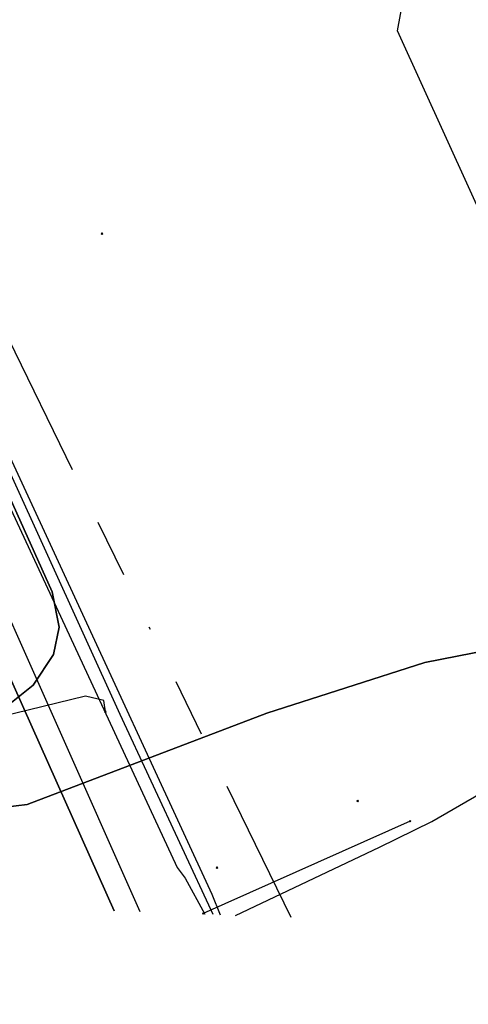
# Model space of a CAD drawing. Header units: metres. Extents: x 253430 to 254090, y 592748 to 593165.
# Tile 68 of 146: x 253863 to 253879, y 592749 to 592783. Entities that reach past the tile are written whole.
import ezdxf
from ezdxf.lldxf.tags import DXFTag

# ---------------------------------------------------------------- set-up
doc = ezdxf.new("R2010")
doc.units = ezdxf.units.M
doc.linetypes.add('RI-OVERIG-SO', pattern=[17, 5, -2, 2, -2, 0, -2, 2, -2])
for name, color, linetype in [('B-WE-KL-DATA_DUCT-G', 90, 'Continuous'), ('B-WE-KL-DATA_KABELBED-G', 90, 'Continuous'), ('B-WE-KL-ET_LS-G', 190, 'KL-LS-SO'), ('B-WE-KL-ET_LS_DUCT-G', 190, 'Continuous'), ('B-WE-KL-ET_LS_KABELBED-G', 190, 'Continuous'), ('B-WE-KL-ET_LS_MANTELBUIS-G', 190, 'Continuous'), ('B-WE-KL-ET_MS-G', 130, 'KL-MS-SO'), ('B-WE-KL-ET_MS_DUCT-G', 130, 'Continuous'), ('B-WE-KL-ET_MS_KABELBED-G', 130, 'Continuous'), ('B-WE-KL-ET_MS_MANTELBUIS-G', 130, 'Continuous'), ('B-WE-KL-GAS_LD-G', 50, 'KL-GAS_LD-SO'), ('B-WE-KL-GAS_LD_HULPSTUK-S', 50, 'Continuous'), ('B-WE-KL-WATER-G', 170, 'KL-WATER-SO'), ('B-WE-OG-INFO-G', 7, 'Continuous'), ('B-WE-RI-VRIJVERVAL-G', 210, 'RI-OVERIG-SO'), ('B-WE-RI-VRIJVERVAL_HULPSTUK-S', 210, 'Continuous'), ('V-WE-KL-WATER-G', 170, 'V-KL-WATER-SO'), ('V-WE-KL-WATER_HULPSTUK-S', 170, 'Continuous')]:
    doc.layers.add(name, color=color, linetype=linetype)
doc.styles.add('NLCS-ISO', font='txt')
doc.styles.get("Standard").update_dxf_attribs({"font": 'simplex.shx'})
tags = doc.linetypes.add('KL-GAS_LD-SO', pattern='A,4,-1,[69,NLCS.SHX,S=0.5,R=0,X=0,Y=0],-1,4,-1,["L",Standard,S=1,R=0,X=0.25,Y=-0.5],-2', length=13).pattern_tags.tags
tags[18] = DXFTag(74, 10)
tags = doc.linetypes.add('KL-LS-SO', pattern='A,4,-1,[103,NLCS.SHX,S=0.75,R=0,X=0,Y=0],-1,4,-1,["L",Standard,S=1,R=0,X=0,Y=-0.5],-2', length=13).pattern_tags.tags
tags[18] = DXFTag(74, 10)
tags = doc.linetypes.add('KL-MS-SO', pattern='A,4,-1,[103,NLCS.SHX,S=0.75,R=0,X=0,Y=0],-1,4,-1,["M",Standard,S=1,R=0,X=0,Y=-0.5],-2', length=13).pattern_tags.tags
tags[18] = DXFTag(74, 10)
doc.linetypes.add('KL-WATER-SO', pattern='A,7,-0.5,[168,NLCS.SHX,S=0.75,R=0,X=0.75,Y=0],-2', length=9.5)
doc.linetypes.add('V-KL-WATER-SO', pattern='A,3.5,[24,NLCS.SHX,S=0.5,R=0,X=0,Y=0],3.5,-0.5,[168,NLCS.SHX,S=0.75,R=0,X=0.75,Y=0],-2', length=9.5)

# ---------------------------------------------------------------- blocks, each defined once
blk = doc.blocks.new('SKL-WTB_HULP_OVERIG-SO')
at = {"color": 0, "linetype": 'ByBlock', "lineweight": 18}
for points in [[(-0.14, 0.14), (0.14, -0.14)], [(0.14, 0.14), (-0.14, -0.14)]]:
    blk.add_lwpolyline(points, dxfattribs=at)
at = {"color": 0, "linetype": 'ByBlock', "lineweight": 18, "style": 'NLCS-ISO', "flags": 1}
for tag, p in [('TYPE', (1.5, 0)), ('LABEL', (1.5, -1.5)), ('OMSCHRIJVING', (1.5, -3))]:
    blk.add_attdef(tag, p, '', height=1, dxfattribs=at)
blk = doc.blocks.new('SRI-HULP_OVERIG-SO')
at = {"color": 0, "linetype": 'ByBlock', "lineweight": 18}
for points in [[(-0.14, 0.14), (0.14, -0.14)], [(0.14, 0.14), (-0.14, -0.14)]]:
    blk.add_lwpolyline(points, dxfattribs=at)
at = {"color": 0, "linetype": 'ByBlock', "lineweight": 18, "style": 'NLCS-ISO', "flags": 1}
for tag, p in [('TYPE', (1.5, 0)), ('LABEL', (1.5, -1.5)), ('OMSCHRIJVING', (1.5, -3))]:
    blk.add_attdef(tag, p, '', height=1, dxfattribs=at)

msp = doc.modelspace()

# ---------------------------------------------------------------- linework, layer by layer
at = {"layer": 'B-WE-KL-DATA_DUCT-G'}
msp.add_lwpolyline([(253849.274, 592781.71), (253853.269, 592781.287), (253855.374, 592780.682), (253857.184, 592779.58), (253858.361, 592778.197), (253859.183, 592776.708), (253870.02, 592753.263), (253870.315, 592752.555)], dxfattribs=at)
at = {"layer": 'B-WE-KL-DATA_KABELBED-G'}
msp.add_lwpolyline([(253849.274, 592781.71), (253853.269, 592781.287), (253855.374, 592780.682), (253857.184, 592779.58), (253858.361, 592778.197), (253859.183, 592776.708), (253870.02, 592753.263), (253870.315, 592752.555)], dxfattribs=at)
at = {"layer": 'B-WE-KL-ET_LS-G'}
for points in [[(253794.246, 592800.045), (253793.482, 592795.409), (253793.05, 592790.288), (253800.496, 592788.43), (253799.791, 592783.226), (253841.574, 592777.581), (253845.892, 592776.994), (253847.498, 592776.81), (253855.067, 592775.754), (253856.448, 592775.567), (253866.675, 592752.695)], [(253866.675, 592752.695), (253856.448, 592775.567), (253855.067, 592775.754), (253847.498, 592776.81), (253845.892, 592776.994), (253847.077, 592782.695), (253847.837, 592787.972), (253848.305, 592791.288)], [(253844.866, 592781.841), (253845.856, 592781.705), (253846.964, 592781.543), (253851.756, 592780.987), (253853.524, 592780.708), (253854.446, 592780.501), (253855.322, 592780.162), (253856.001, 592779.735), (253856.675, 592779.127), (253857.367, 592778.387), (253857.905, 592777.566), (253858.364, 592776.726), (253868.832, 592754.178), (253869.106, 592753.808), (253869.781, 592752.576)], [(253848.993, 592781.308), (253851.756, 592780.987), (253853.524, 592780.708), (253854.446, 592780.501), (253855.322, 592780.162), (253856.001, 592779.735), (253856.675, 592779.127), (253857.367, 592778.387), (253857.905, 592777.566), (253858.364, 592776.726), (253868.832, 592754.178), (253869.106, 592753.808), (253869.781, 592752.576)], [(253870.834, 592752.536), (253875.775, 592754.873), (253877.582, 592755.759), (253882.846, 592758.806), (253888.637, 592762.025), (253889.901, 592762.603), (253890.565, 592763.019), (253892.727, 592763.708), (253893.651, 592764.108), (253895.133, 592764.815), (253896.543, 592765.512), (253898.162, 592766.277), (253900.368, 592767.119), (253901.521, 592767.33), (253903.061, 592767.481), (253930.568, 592761.422), (253931.575, 592761.126), (253932.077, 592760.601), (253932.289, 592760.339), (253932.308, 592759.972), (253932.274, 592758.836)]]:
    msp.add_lwpolyline(points, dxfattribs=at)
at = {"layer": 'B-WE-KL-ET_LS_DUCT-G'}
msp.add_lwpolyline([(253870.834, 592752.536), (253875.775, 592754.873)], dxfattribs=at)
at = {"layer": 'B-WE-KL-ET_LS_KABELBED-G'}
for points in [[(253848.993, 592781.308), (253851.756, 592780.987), (253853.524, 592780.708), (253854.446, 592780.501), (253855.322, 592780.162), (253856.001, 592779.735), (253856.675, 592779.127), (253857.367, 592778.387), (253857.905, 592777.566), (253858.364, 592776.726), (253868.832, 592754.178), (253869.106, 592753.808), (253869.781, 592752.576)], [(253845.892, 592776.994), (253847.498, 592776.81), (253855.067, 592775.754), (253856.448, 592775.567), (253866.675, 592752.695)], [(253875.775, 592754.873), (253877.582, 592755.759), (253882.846, 592758.806)], [(253870.834, 592752.536), (253875.775, 592754.873)]]:
    msp.add_lwpolyline(points, dxfattribs=at)
at = {"layer": 'B-WE-KL-ET_LS_MANTELBUIS-G'}
msp.add_lwpolyline([(253870.834, 592752.536), (253875.775, 592754.873)], dxfattribs=at)
at = {"layer": 'B-WE-KL-ET_MS-G'}
for points in [[(253858.871, 592776.264), (253864.541, 592763.647), (253864.781, 592762.438), (253864.589, 592761.499), (253863.896, 592760.437), (253862.387, 592759.25)], [(253862.387, 592759.25), (253863.896, 592760.437), (253864.589, 592761.499), (253864.781, 592762.438), (253864.541, 592763.647), (253858.871, 592776.264)], [(253858.871, 592776.264), (253864.541, 592763.647), (253864.781, 592762.438), (253864.589, 592761.499), (253863.896, 592760.437), (253862.387, 592759.25)], [(253862.387, 592759.25), (253863.896, 592760.437), (253864.589, 592761.499), (253864.781, 592762.438), (253864.541, 592763.647), (253858.871, 592776.264)], [(253858.871, 592776.264), (253864.541, 592763.647), (253864.781, 592762.438), (253864.589, 592761.499), (253863.896, 592760.437), (253862.387, 592759.25)], [(253862.387, 592759.25), (253863.896, 592760.437), (253864.589, 592761.499), (253864.781, 592762.438), (253864.541, 592763.647), (253858.871, 592776.264)], [(253862.927, 592756.249), (253863.689, 592756.345), (253871.913, 592759.482), (253877.332, 592761.221), (253887.79, 592763.267), (253894.533, 592764.317), (253903.658, 592764.576), (253912.685, 592764.456), (253927.721, 592761.707), (253954.362, 592754.672), (253972.456, 592749.48)], [(253972.456, 592749.48), (253954.362, 592754.672), (253927.721, 592761.707), (253912.685, 592764.456), (253903.658, 592764.576), (253894.533, 592764.317), (253887.79, 592763.267), (253877.332, 592761.221), (253871.913, 592759.482), (253863.689, 592756.345), (253862.927, 592756.249)], [(253862.927, 592756.249), (253863.689, 592756.345), (253871.913, 592759.482), (253877.332, 592761.221), (253887.79, 592763.267), (253894.533, 592764.317), (253903.658, 592764.576), (253912.685, 592764.456), (253927.721, 592761.707), (253954.362, 592754.672), (253972.456, 592749.48)], [(253972.456, 592749.48), (253954.362, 592754.672), (253927.721, 592761.707), (253912.685, 592764.456), (253903.658, 592764.576), (253894.533, 592764.317), (253887.79, 592763.267), (253877.332, 592761.221), (253871.913, 592759.482), (253863.689, 592756.345), (253862.927, 592756.249)], [(253862.927, 592756.249), (253863.689, 592756.345), (253871.913, 592759.482), (253877.332, 592761.221), (253887.79, 592763.267), (253894.533, 592764.317), (253903.658, 592764.576), (253912.685, 592764.456), (253927.721, 592761.707), (253954.362, 592754.672), (253972.456, 592749.48)], [(253972.456, 592749.48), (253954.362, 592754.672), (253927.721, 592761.707), (253912.685, 592764.456), (253903.658, 592764.576), (253894.533, 592764.317), (253887.79, 592763.267), (253877.332, 592761.221), (253871.913, 592759.482), (253863.689, 592756.345), (253862.927, 592756.249)]]:
    msp.add_lwpolyline(points, dxfattribs=at)
at = {"layer": 'B-WE-KL-ET_MS_DUCT-G'}
msp.add_lwpolyline([(253863.689, 592756.345), (253871.913, 592759.482), (253877.332, 592761.221), (253887.79, 592763.267), (253894.533, 592764.317), (253903.658, 592764.576), (253912.685, 592764.456), (253927.721, 592761.707), (253954.362, 592754.672)], dxfattribs=at)
msp.add_lwpolyline([(253863.689, 592756.345), (253871.913, 592759.482), (253877.332, 592761.221), (253887.79, 592763.267), (253894.533, 592764.317), (253903.658, 592764.576), (253912.685, 592764.456), (253927.721, 592761.707), (253954.362, 592754.672)], dxfattribs=at)
at = {"layer": 'B-WE-KL-ET_MS_KABELBED-G'}
for points in [[(253794.388, 592788.734), (253810.709, 592786.579), (253832.634, 592783.599), (253853.556, 592780.73), (253854.981, 592780.381), (253856.152, 592779.834), (253857.247, 592778.852), (253858.138, 592777.662), (253858.871, 592776.264), (253864.541, 592763.647), (253864.781, 592762.438), (253864.589, 592761.499), (253863.896, 592760.437), (253862.387, 592759.25), (253861.725, 592758.416), (253861.539, 592757.647), (253861.873, 592756.8), (253862.461, 592756.425), (253862.927, 592756.249), (253863.689, 592756.345)], [(253863.689, 592756.345), (253871.913, 592759.482), (253877.332, 592761.221), (253887.79, 592763.267), (253894.533, 592764.317), (253903.658, 592764.576), (253912.685, 592764.456), (253927.721, 592761.707), (253954.362, 592754.672)]]:
    msp.add_lwpolyline(points, dxfattribs=at)
at = {"layer": 'B-WE-KL-ET_MS_MANTELBUIS-G'}
msp.add_lwpolyline([(253863.689, 592756.345), (253871.913, 592759.482), (253877.332, 592761.221), (253887.79, 592763.267), (253894.533, 592764.317), (253903.658, 592764.576), (253912.685, 592764.456), (253927.721, 592761.707), (253954.362, 592754.672)], dxfattribs=at)
msp.add_lwpolyline([(253863.689, 592756.345), (253871.913, 592759.482), (253877.332, 592761.221), (253887.79, 592763.267), (253894.533, 592764.317), (253903.658, 592764.576), (253912.685, 592764.456), (253927.721, 592761.707), (253954.362, 592754.672)], dxfattribs=at)
msp.add_lwpolyline([(253863.689, 592756.345), (253871.913, 592759.482), (253877.332, 592761.221), (253887.79, 592763.267), (253894.533, 592764.317), (253903.658, 592764.576), (253912.685, 592764.456), (253927.721, 592761.707), (253954.362, 592754.672)], dxfattribs=at)
at = {"layer": 'B-WE-KL-GAS_LD-G'}
for points in [[(253886.205, 592761.358), (253876.397, 592782.919), (253885.955, 592834.855), (253877.863, 592862.758), (253875.925, 592869.756)], [(253876.833, 592755.771), (253869.728, 592752.599)]]:
    msp.add_lwpolyline(points, dxfattribs=at)
at = {"layer": 'B-WE-KL-WATER-G'}
msp.add_lwpolyline([(253870.07, 592752.565), (253866.882, 592759.439), (253858.035, 592778.862), (253854.487, 592781.057), (253848.629, 592781.79)], dxfattribs=at)
at = {"layer": 'B-WE-OG-INFO-G'}
msp.add_lwpolyline([(253863.689, 592756.345), (253871.913, 592759.482), (253877.332, 592761.221), (253887.79, 592763.267), (253894.533, 592764.317), (253903.658, 592764.576), (253912.685, 592764.456), (253927.721, 592761.707), (253954.362, 592754.672)], dxfattribs=at)
msp.add_lwpolyline([(253863.689, 592756.345), (253871.913, 592759.482), (253877.332, 592761.221), (253887.79, 592763.267), (253894.533, 592764.317), (253903.658, 592764.576), (253912.685, 592764.456), (253927.721, 592761.707), (253954.362, 592754.672)], dxfattribs=at)
at = {"layer": 'B-WE-RI-VRIJVERVAL-G'}
msp.add_lwpolyline([(253872.743, 592752.463), (253857.83, 592783.04)], dxfattribs=at)
at = {"layer": 'V-WE-KL-WATER-G'}
for points in [[(253867.565, 592752.661), (253858.888, 592772.171)], [(253866.372, 592759.529), (253866.316, 592759.918), (253865.687, 592760.069), (253857.893, 592758.163), (253853.668, 592757.028), (253852.155, 592757.094), (253851.848, 592756.877)]]:
    msp.add_lwpolyline(points, dxfattribs=at)

# ---------------------------------------------------------------- block references
at = {"layer": 'B-WE-KL-GAS_LD_HULPSTUK-S', "xscale": 0.2, "yscale": 0.2, "zscale": 0.2}
for p in [(253876.833, 592755.771), (253869.728, 592752.599)]:
    msp.add_blockref('SKL-WTB_HULP_OVERIG-SO', p, dxfattribs=at)
at = {"layer": 'B-WE-RI-VRIJVERVAL_HULPSTUK-S', "xscale": 0.2, "yscale": 0.2, "zscale": 0.2}
for p in [(253866.253, 592775.949), (253875.034, 592756.466), (253870.203, 592754.176)]:
    msp.add_blockref('SRI-HULP_OVERIG-SO', p, dxfattribs=at)
at = {"layer": 'V-WE-KL-WATER_HULPSTUK-S', "xscale": 0.2, "yscale": 0.2, "zscale": 0.2}
msp.add_blockref('SKL-WTB_HULP_OVERIG-SO', (253866.372, 592759.529), dxfattribs=at)

doc.saveas('drawing.dxf')
